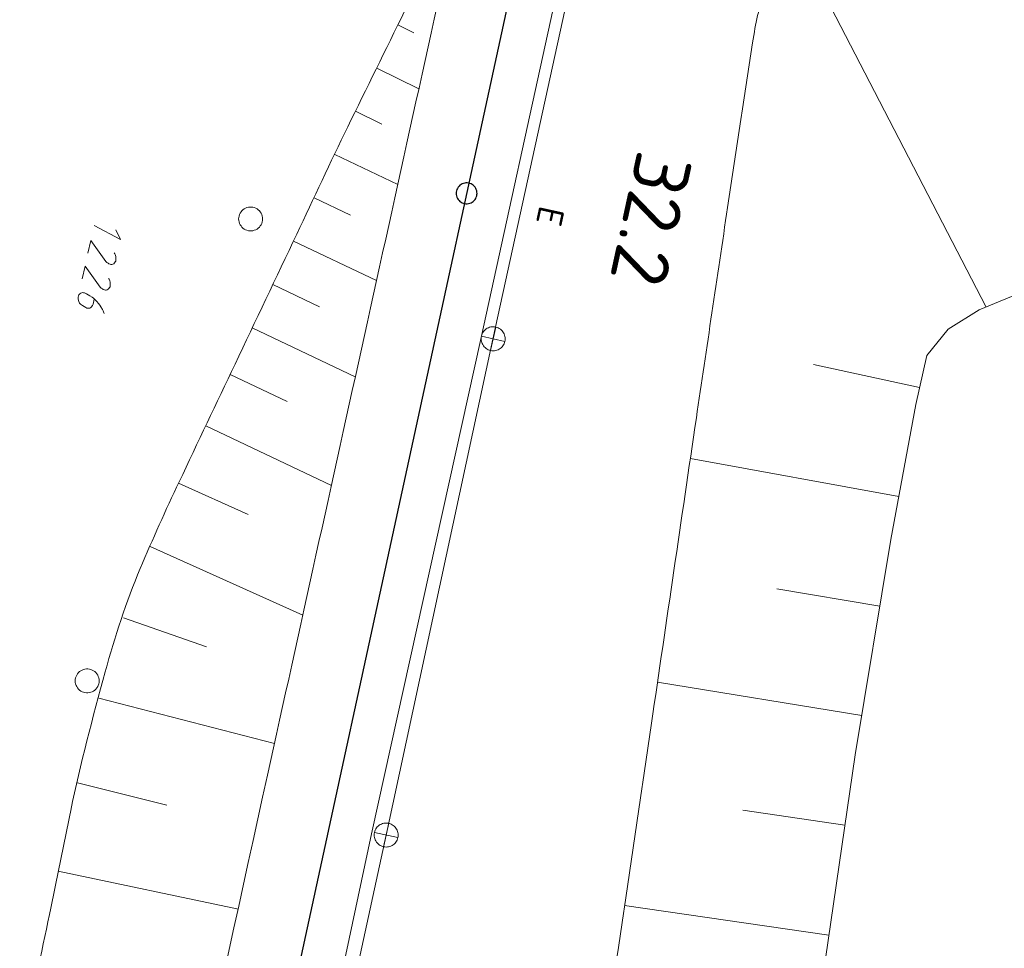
# Model space of a CAD drawing. Header units: metres. Extents: x 3425540 to 3446143, y 5432760 to 5444637.
# Tile 56 of 256: x 3435716 to 3435777, y 5439018 to 5439076. Entities that reach past the tile are written whole.
import ezdxf
from ezdxf.enums import TextEntityAlignment as Align

# ---------------------------------------------------------------- set-up
doc = ezdxf.new("R2010")
doc.units = ezdxf.units.M
for name, color, linetype, lineweight in [('B_Bestand', 9, 'Continuous', 18), ('B_Böschung', 9, 'Continuous', 18), ('B_Flurgrenzen', 9, 'Continuous', 18), ('B_Gleisachse', 9, 'Continuous', 25), ('B_Kilometrierung', 9, 'Continuous', 25), ('Bestand_Neu_Strecke 3433', 9, 'Continuous', 18)]:
    doc.layers.add(name, color=color, linetype=linetype, lineweight=lineweight)
doc.styles.get("Standard").update_dxf_attribs({"font": 'isocpeur.ttf'})

msp = doc.modelspace()

# ---------------------------------------------------------------- linework, layer by layer
at = {"layer": 'B_Bestand'}
for p, q in [((3435745.435, 5439056.232), (3435752.274, 5439087.47)), ((3435745.613, 5439056.983), (3435745.29, 5439055.518)), ((3435738.766, 5439025.254), (3435745.435, 5439056.232)), ((3435744.719, 5439056.413), (3435746.184, 5439056.089)), ((3435738.928, 5439025.986), (3435738.605, 5439024.521)), ((3435731.914, 5438993.892), (3435738.766, 5439025.254)), ((3435738.034, 5439025.416), (3435739.499, 5439025.092))]:
    msp.add_line(p, q, dxfattribs=at)
for points in [[(3435745.29, 5439055.518), (3435745.367, 5439055.506), (3435745.445, 5439055.501), (3435745.524, 5439055.504), (3435745.601, 5439055.516), (3435745.677, 5439055.536), (3435745.751, 5439055.563), (3435745.821, 5439055.598), (3435745.887, 5439055.641), (3435745.949, 5439055.69), (3435746.005, 5439055.745), (3435746.054, 5439055.805), (3435746.098, 5439055.871), (3435746.134, 5439055.94), (3435746.163, 5439056.013), (3435746.184, 5439056.089), (3435746.197, 5439056.167), (3435746.201, 5439056.245), (3435746.198, 5439056.323), (3435746.186, 5439056.401), (3435746.167, 5439056.477), (3435746.139, 5439056.55), (3435746.104, 5439056.621), (3435746.062, 5439056.687), (3435746.013, 5439056.748), (3435745.958, 5439056.804), (3435745.897, 5439056.854), (3435745.832, 5439056.897), (3435745.762, 5439056.934), (3435745.689, 5439056.962), (3435745.613, 5439056.983), (3435745.536, 5439056.996), (3435745.457, 5439057.001), (3435745.379, 5439056.997), (3435745.301, 5439056.986), (3435745.225, 5439056.966), (3435745.152, 5439056.938), (3435745.082, 5439056.903), (3435745.016, 5439056.861), (3435744.954, 5439056.812), (3435744.898, 5439056.757), (3435744.848, 5439056.697), (3435744.805, 5439056.631), (3435744.769, 5439056.561), (3435744.74, 5439056.489), (3435744.719, 5439056.413), (3435744.706, 5439056.335), (3435744.701, 5439056.257), (3435744.705, 5439056.179), (3435744.717, 5439056.101), (3435744.736, 5439056.025), (3435744.764, 5439055.951), (3435744.799, 5439055.881), (3435744.841, 5439055.815), (3435744.89, 5439055.754), (3435744.945, 5439055.698), (3435745.006, 5439055.648), (3435745.071, 5439055.604), (3435745.141, 5439055.568), (3435745.214, 5439055.54), (3435745.289, 5439055.519)], [(3435738.605, 5439024.521), (3435738.682, 5439024.509), (3435738.76, 5439024.504), (3435738.839, 5439024.507), (3435738.916, 5439024.519), (3435738.992, 5439024.539), (3435739.066, 5439024.566), (3435739.136, 5439024.601), (3435739.202, 5439024.644), (3435739.264, 5439024.693), (3435739.32, 5439024.748), (3435739.369, 5439024.808), (3435739.413, 5439024.874), (3435739.449, 5439024.943), (3435739.478, 5439025.016), (3435739.499, 5439025.092), (3435739.512, 5439025.17), (3435739.516, 5439025.248), (3435739.513, 5439025.326), (3435739.501, 5439025.404), (3435739.482, 5439025.48), (3435739.454, 5439025.553), (3435739.419, 5439025.624), (3435739.377, 5439025.69), (3435739.328, 5439025.751), (3435739.273, 5439025.807), (3435739.212, 5439025.857), (3435739.147, 5439025.9), (3435739.077, 5439025.937), (3435739.004, 5439025.965), (3435738.928, 5439025.986), (3435738.851, 5439025.999), (3435738.772, 5439026.004), (3435738.694, 5439026), (3435738.616, 5439025.989), (3435738.54, 5439025.969), (3435738.467, 5439025.941), (3435738.397, 5439025.906), (3435738.331, 5439025.864), (3435738.269, 5439025.815), (3435738.213, 5439025.76), (3435738.163, 5439025.7), (3435738.12, 5439025.634), (3435738.084, 5439025.564), (3435738.055, 5439025.492), (3435738.034, 5439025.416), (3435738.021, 5439025.338), (3435738.016, 5439025.26), (3435738.02, 5439025.182), (3435738.032, 5439025.104), (3435738.051, 5439025.028), (3435738.079, 5439024.954), (3435738.114, 5439024.884), (3435738.156, 5439024.818), (3435738.205, 5439024.757), (3435738.26, 5439024.701), (3435738.321, 5439024.651), (3435738.386, 5439024.607), (3435738.456, 5439024.571), (3435738.529, 5439024.543), (3435738.604, 5439024.522)]]:
    msp.add_lwpolyline(points, dxfattribs=at)
at = {"layer": 'B_Böschung'}
for p, q in [((3435776.245, 5439058.232), (3435764.745, 5439080.451)), ((3435739.498, 5439075.852), (3435740.485, 5439075.367)), ((3435738.174, 5439073.16), (3435740.807, 5439071.865)), ((3435736.851, 5439070.468), (3435738.496, 5439069.659)), ((3435735.55, 5439067.764), (3435739.489, 5439065.887)), ((3435734.263, 5439065.054), (3435736.545, 5439063.97)), ((3435732.976, 5439062.345), (3435738.164, 5439059.88)), ((3435731.688, 5439059.635), (3435734.595, 5439058.254)), ((3435730.401, 5439056.925), (3435736.838, 5439053.867)), ((3435772.084, 5439053.199), (3435765.466, 5439054.644)), ((3435729.021, 5439054.019), (3435732.574, 5439052.332)), ((3435727.498, 5439050.815), (3435735.343, 5439047.089)), ((3435770.784, 5439046.389), (3435757.767, 5439048.773)), ((3435725.802, 5439047.239), (3435730.156, 5439045.274)), ((3435724.021, 5439043.271), (3435733.557, 5439038.989)), ((3435769.602, 5439039.558), (3435763.163, 5439040.621)), ((3435722.362, 5439038.816), (3435727.541, 5439037.008)), ((3435768.471, 5439032.718), (3435755.714, 5439034.803)), ((3435720.812, 5439033.8), (3435731.787, 5439030.962)), ((3435719.498, 5439028.516), (3435725.072, 5439027.123)), ((3435767.422, 5439025.865), (3435761.046, 5439026.797)), ((3435718.287, 5439022.995), (3435729.54, 5439020.629)), ((3435766.419, 5439019.006), (3435753.653, 5439020.857))]:
    msp.add_line(p, q, dxfattribs=at)
msp.add_lwpolyline([(3435765.699, 5439014.079), (3435768.064, 5439030.256), (3435770.288, 5439043.708), (3435771.849, 5439052.141), (3435772.531, 5439055.206), (3435773.858, 5439056.852), (3435775.808, 5439058.051), (3435781.512, 5439060.409), (3435786.864, 5439062.453), (3435795.338, 5439065.33), (3435806.032, 5439068.1), (3435811.071, 5439069.054), (3435816.01, 5439070.08)], dxfattribs=at)
for points, knots in [([(3435743.468, 5439083.929), (3435741.101, 5439079.115), (3435738.735, 5439074.301), (3435736.368, 5439069.486), (3435735.276, 5439067.266), (3435734.245, 5439065.016), (3435733.183, 5439062.781), (3435731.897, 5439060.074), (3435730.611, 5439057.367), (3435729.325, 5439054.66), (3435728.163, 5439052.214), (3435727.001, 5439049.768), (3435725.839, 5439047.321), (3435724.989, 5439045.532), (3435724.182, 5439043.727), (3435723.406, 5439041.9), (3435722.517, 5439039.808), (3435721.826, 5439037.643), (3435721.223, 5439035.452), (3435720.432, 5439032.581), (3435719.672, 5439029.708), (3435719.07, 5439026.796), (3435718.621, 5439024.627), (3435718.179, 5439022.457), (3435717.73, 5439020.288), (3435717.226, 5439017.854), (3435716.733, 5439015.417), (3435716.211, 5439012.986), (3435715.44, 5439009.395), (3435714.452, 5439005.854), (3435713.513, 5439002.303), (3435712.42, 5438998.168), (3435711.322, 5438994.033), (3435710.23, 5438989.897), (3435708, 5438981.452), (3435705.773, 5438973.005), (3435703.549, 5438964.558), (3435702.382, 5438960.126), (3435701.25, 5438955.685), (3435700.117, 5438951.243), (3435699.3, 5438948.043), (3435698.494, 5438944.839), (3435697.794, 5438941.61), (3435696.831, 5438937.173), (3435695.921, 5438932.726), (3435695.008, 5438928.278), (3435693.182, 5438919.383), (3435691.514, 5438910.454), (3435689.574, 5438901.583), (3435688.604, 5438897.148), (3435687.633, 5438892.712), (3435686.663, 5438888.276), (3435685.693, 5438883.841), (3435684.722, 5438879.406), (3435683.752, 5438874.97), (3435682.782, 5438870.535), (3435681.811, 5438866.099), (3435680.841, 5438861.663), (3435678.9, 5438852.792), (3435676.96, 5438843.921), (3435675.019, 5438835.049), (3435673.217, 5438826.813), (3435671.377, 5438818.585), (3435669.553, 5438810.353), (3435667.878, 5438802.797), (3435666.204, 5438795.24), (3435664.529, 5438787.683), (3435662.972, 5438780.659), (3435661.416, 5438773.634), (3435659.859, 5438766.609), (3435658.442, 5438760.215), (3435656.984, 5438753.83), (3435655.536, 5438747.442), (3435654.842, 5438744.38), (3435654.112, 5438741.326), (3435653.34, 5438738.281), (3435652.568, 5438735.237), (3435651.704, 5438732.217), (3435650.754, 5438729.224), (3435649.804, 5438726.231), (3435648.851, 5438723.239), (3435647.892, 5438720.249), (3435646.933, 5438717.259), (3435645.978, 5438714.267), (3435645.012, 5438711.279), (3435644.046, 5438708.291), (3435643.061, 5438705.31), (3435642.079, 5438702.327), (3435641.097, 5438699.344), (3435640.107, 5438696.364), (3435639.114, 5438693.385), (3435637.995, 5438690.029), (3435636.844, 5438686.684), (3435635.686, 5438683.341), (3435633.687, 5438677.574), (3435631.635, 5438671.826), (3435629.486, 5438666.112), (3435627.001, 5438659.506), (3435624.47, 5438652.92), (3435621.876, 5438646.357), (3435619.052, 5438639.214), (3435616.231, 5438632.069), (3435613.396, 5438624.93), (3435610.317, 5438617.175), (3435607.237, 5438609.42), (3435604.158, 5438601.665), (3435601.207, 5438594.235), (3435598.256, 5438586.804), (3435595.305, 5438579.374), (3435590.56, 5438567.429), (3435585.653, 5438555.542), (3435580.328, 5438543.842), (3435576.421, 5438535.259), (3435572.479, 5438526.693), (3435568.523, 5438518.133), (3435564.208, 5438508.796), (3435559.883, 5438499.464), (3435555.577, 5438490.123), (3435553.397, 5438485.394), (3435551.217, 5438480.665), (3435549.037, 5438475.935), (3435547.19, 5438471.927), (3435545.342, 5438467.919), (3435543.495, 5438463.91)], [0, 0, 0, 0, 0.024605, 0.024605, 0.024605, 0.035954, 0.035954, 0.035954, 0.0497, 0.0497, 0.0497, 0.062121, 0.062121, 0.062121, 0.071206, 0.071206, 0.071206, 0.081613, 0.081613, 0.081613, 0.09525, 0.09525, 0.09525, 0.105409, 0.105409, 0.105409, 0.116812, 0.116812, 0.116812, 0.133657, 0.133657, 0.133657, 0.153277, 0.153277, 0.153277, 0.193341, 0.193341, 0.193341, 0.214363, 0.214363, 0.214363, 0.229513, 0.229513, 0.229513, 0.250336, 0.250336, 0.250336, 0.291985, 0.291985, 0.291985, 0.312811, 0.312811, 0.312811, 0.333635, 0.333635, 0.333635, 0.354461, 0.354461, 0.354461, 0.396112, 0.396112, 0.396112, 0.434782, 0.434782, 0.434782, 0.470282, 0.470282, 0.470282, 0.503283, 0.503283, 0.503283, 0.533323, 0.533323, 0.533323, 0.547725, 0.547725, 0.547725, 0.562126, 0.562126, 0.562126, 0.576528, 0.576528, 0.576528, 0.590931, 0.590931, 0.590931, 0.605334, 0.605334, 0.605334, 0.619737, 0.619737, 0.619737, 0.635962, 0.635962, 0.635962, 0.663956, 0.663956, 0.663956, 0.696322, 0.696322, 0.696322, 0.731553, 0.731553, 0.731553, 0.769824, 0.769824, 0.769824, 0.806493, 0.806493, 0.806493, 0.865445, 0.865445, 0.865445, 0.908696, 0.908696, 0.908696, 0.955872, 0.955872, 0.955872, 0.979757, 0.979757, 0.979757, 1, 1, 1, 1]), ([(3435743.468, 5439083.929), (3435739.429, 5439065.616), (3435735.391, 5439047.302), (3435731.352, 5439028.988), (3435724.948, 5438999.95), (3435718.835, 5438970.849), (3435712.509, 5438941.793), (3435707.821, 5438920.261), (3435703.048, 5438898.748), (3435698.287, 5438877.231), (3435695.163, 5438863.114), (3435691.982, 5438849.011), (3435688.674, 5438834.934), (3435686.511, 5438825.733), (3435684.17, 5438816.576), (3435681.721, 5438807.447), (3435679.28, 5438798.348), (3435676.835, 5438789.249), (3435674.371, 5438780.156), (3435671.853, 5438770.864), (3435669.333, 5438761.571), (3435666.814, 5438752.279), (3435665.233, 5438746.448), (3435663.647, 5438740.618), (3435662.053, 5438734.79), (3435659.915, 5438726.974), (3435657.53, 5438719.225), (3435655.003, 5438711.525), (3435653.06, 5438705.606), (3435651.108, 5438699.69), (3435649.141, 5438693.778), (3435646.859, 5438686.921), (3435644.577, 5438680.064), (3435642.293, 5438673.208), (3435639.332, 5438664.321), (3435636.36, 5438655.437), (3435633.378, 5438646.556), (3435630.377, 5438637.621), (3435627.198, 5438628.748), (3435623.977, 5438619.889), (3435620.336, 5438609.876), (3435616.623, 5438599.89), (3435612.809, 5438589.942), (3435609.917, 5438582.401), (3435607.004, 5438574.87), (3435604.038, 5438567.358), (3435601.543, 5438561.039), (3435599.041, 5438554.723), (3435596.5, 5438548.423), (3435592.659, 5438538.901), (3435588.807, 5438529.384), (3435584.911, 5438519.884), (3435582.567, 5438514.17), (3435580.216, 5438508.46), (3435577.867, 5438502.748), (3435575.424, 5438496.81), (3435572.968, 5438490.879), (3435570.517, 5438484.944), (3435568.79, 5438480.763), (3435567.368, 5438476.431), (3435565.052, 5438472.52), (3435562.888, 5438468.867), (3435560.366, 5438465.483), (3435557.965, 5438462.004), (3435557.166, 5438460.846), (3435556.367, 5438459.688), (3435555.568, 5438458.53)], [0, 0, 0, 0, 0.085859, 0.085859, 0.085859, 0.221997, 0.221997, 0.221997, 0.322886, 0.322886, 0.322886, 0.389081, 0.389081, 0.389081, 0.43235, 0.43235, 0.43235, 0.475482, 0.475482, 0.475482, 0.51956, 0.51956, 0.51956, 0.547221, 0.547221, 0.547221, 0.58432, 0.58432, 0.58432, 0.612842, 0.612842, 0.612842, 0.645928, 0.645928, 0.645928, 0.688816, 0.688816, 0.688816, 0.731967, 0.731967, 0.731967, 0.780743, 0.780743, 0.780743, 0.817716, 0.817716, 0.817716, 0.848818, 0.848818, 0.848818, 0.895824, 0.895824, 0.895824, 0.924099, 0.924099, 0.924099, 0.953493, 0.953493, 0.953493, 0.974206, 0.974206, 0.974206, 0.993559, 0.993559, 0.993559, 1, 1, 1, 1]), ([(3435567.184, 5438452.924), (3435572.866, 5438466.299), (3435578.548, 5438479.674), (3435584.23, 5438493.048), (3435589.675, 5438505.865), (3435595.119, 5438518.682), (3435600.564, 5438531.499), (3435604.264, 5438540.209), (3435607.983, 5438548.912), (3435611.423, 5438557.73), (3435617.405, 5438573.064), (3435623.07, 5438588.513), (3435628.776, 5438603.948), (3435632.317, 5438613.527), (3435635.852, 5438623.107), (3435639.38, 5438632.69), (3435641.662, 5438638.89), (3435643.947, 5438645.087), (3435646.159, 5438651.312), (3435651.155, 5438665.374), (3435655.725, 5438679.58), (3435660.32, 5438693.776), (3435662.177, 5438699.514), (3435663.985, 5438705.268), (3435665.856, 5438711.002), (3435668.332, 5438718.592), (3435670.808, 5438726.183), (3435673.331, 5438733.757), (3435675.4, 5438739.97), (3435677.472, 5438746.183), (3435679.555, 5438752.391), (3435680.86, 5438756.281), (3435682.165, 5438760.171), (3435683.47, 5438764.061), (3435684.288, 5438766.499), (3435685.106, 5438768.936), (3435685.924, 5438771.373), (3435686.471, 5438773.002), (3435687.127, 5438774.588), (3435687.789, 5438776.179), (3435688.296, 5438777.4), (3435688.907, 5438778.565), (3435689.676, 5438779.654), (3435690.395, 5438780.672), (3435691.211, 5438781.579), (3435692.079, 5438782.459), (3435692.931, 5438783.324), (3435693.797, 5438784.162), (3435694.702, 5438784.965), (3435695.783, 5438785.925), (3435696.997, 5438786.715), (3435698.086, 5438787.672), (3435699.237, 5438788.684), (3435700.268, 5438789.796), (3435701.233, 5438791.001), (3435701.988, 5438791.944), (3435702.663, 5438792.925), (3435703.184, 5438794.007), (3435704.036, 5438795.775), (3435704.802, 5438797.559), (3435705.497, 5438799.386), (3435706.825, 5438802.877), (3435708.187, 5438806.345), (3435709.306, 5438809.906), (3435710.709, 5438814.373), (3435712.021, 5438818.859), (3435713.239, 5438823.376), (3435715.223, 5438830.737), (3435717.214, 5438838.091), (3435719.041, 5438845.491), (3435722.899, 5438861.114), (3435726.691, 5438876.749), (3435730.335, 5438892.422), (3435732.3, 5438900.874), (3435734.245, 5438909.329), (3435736.139, 5438917.796), (3435737.085, 5438922.025), (3435738.003, 5438926.259), (3435738.919, 5438930.494), (3435739.788, 5438934.513), (3435740.635, 5438938.535), (3435741.427, 5438942.57), (3435742.55, 5438948.294), (3435743.533, 5438954.043), (3435744.445, 5438959.803), (3435745.638, 5438967.341), (3435746.826, 5438974.879), (3435747.949, 5438982.427), (3435750.418, 5438999.03), (3435752.892, 5439015.632), (3435755.337, 5439032.238), (3435756.272, 5439038.593), (3435757.203, 5439044.949), (3435758.139, 5439051.303), (3435758.785, 5439055.686), (3435759.439, 5439060.068), (3435760.09, 5439064.45), (3435760.633, 5439068.108), (3435761.199, 5439071.762), (3435761.761, 5439075.418), (3435761.931, 5439076.523), (3435762.233, 5439077.567), (3435762.86, 5439078.586), (3435763.708, 5439079.965), (3435765.016, 5439080.829), (3435766.496, 5439081.293), (3435767.599, 5439081.639), (3435768.697, 5439081.849), (3435769.823, 5439081.873), (3435771.92, 5439081.919), (3435774.017, 5439081.982), (3435776.113, 5439081.929), (3435778.67, 5439081.864), (3435781.227, 5439081.801), (3435783.784, 5439081.715), (3435785.537, 5439081.656), (3435787.289, 5439081.567), (3435789.042, 5439081.505), (3435791.839, 5439081.406), (3435794.643, 5439081.327), (3435797.438, 5439081.498), (3435800.439, 5439081.682), (3435803.428, 5439081.999), (3435806.413, 5439082.341), (3435809.44, 5439082.689), (3435812.467, 5439083.036), (3435815.494, 5439083.383)], [0, 0, 0, 0, 0.061057, 0.061057, 0.061057, 0.119567, 0.119567, 0.119567, 0.159329, 0.159329, 0.159329, 0.228472, 0.228472, 0.228472, 0.271379, 0.271379, 0.271379, 0.299135, 0.299135, 0.299135, 0.361828, 0.361828, 0.361828, 0.38717, 0.38717, 0.38717, 0.420715, 0.420715, 0.420715, 0.44823, 0.44823, 0.44823, 0.46547, 0.46547, 0.46547, 0.476272, 0.476272, 0.476272, 0.483492, 0.483492, 0.483492, 0.48903, 0.48903, 0.48903, 0.494203, 0.494203, 0.494203, 0.499284, 0.499284, 0.499284, 0.505354, 0.505354, 0.505354, 0.51177, 0.51177, 0.51177, 0.516789, 0.516789, 0.516789, 0.524989, 0.524989, 0.524989, 0.540659, 0.540659, 0.540659, 0.560312, 0.560312, 0.560312, 0.592334, 0.592334, 0.592334, 0.65994, 0.65994, 0.65994, 0.696396, 0.696396, 0.696396, 0.714601, 0.714601, 0.714601, 0.731875, 0.731875, 0.731875, 0.756379, 0.756379, 0.756379, 0.788443, 0.788443, 0.788443, 0.858969, 0.858969, 0.858969, 0.885957, 0.885957, 0.885957, 0.904572, 0.904572, 0.904572, 0.920111, 0.920111, 0.920111, 0.924807, 0.924807, 0.924807, 0.931156, 0.931156, 0.931156, 0.935886, 0.935886, 0.935886, 0.944696, 0.944696, 0.944696, 0.955444, 0.955444, 0.955444, 0.962814, 0.962814, 0.962814, 0.974573, 0.974573, 0.974573, 0.987198, 0.987198, 0.987198, 1, 1, 1, 1])]:
    msp.add_open_spline(points, degree=3, knots=knots, dxfattribs=at)
at = {"layer": 'B_Flurgrenzen'}
for points in [[(3435731.052, 5439063.731), (3435731.046, 5439063.825), (3435731.028, 5439063.914), (3435730.999, 5439064.009), (3435730.958, 5439064.091), (3435730.904, 5439064.168), (3435730.845, 5439064.245), (3435730.78, 5439064.31), (3435730.704, 5439064.363), (3435730.621, 5439064.41), (3435730.532, 5439064.44), (3435730.444, 5439064.463), (3435730.349, 5439064.475), (3435730.255, 5439064.475), (3435730.16, 5439064.463), (3435730.072, 5439064.44), (3435729.983, 5439064.41), (3435729.9, 5439064.363), (3435729.824, 5439064.31), (3435729.759, 5439064.245), (3435729.7, 5439064.168), (3435729.646, 5439064.091), (3435729.605, 5439064.009), (3435729.576, 5439063.914), (3435729.558, 5439063.825), (3435729.552, 5439063.731), (3435729.558, 5439063.637), (3435729.576, 5439063.548), (3435729.605, 5439063.453), (3435729.646, 5439063.371), (3435729.7, 5439063.294), (3435729.759, 5439063.217), (3435729.824, 5439063.152), (3435729.9, 5439063.099), (3435729.983, 5439063.052), (3435730.072, 5439063.022), (3435730.16, 5439062.999), (3435730.255, 5439062.987), (3435730.349, 5439062.987), (3435730.444, 5439062.999), (3435730.532, 5439063.022), (3435730.621, 5439063.052), (3435730.704, 5439063.099), (3435730.78, 5439063.152), (3435730.845, 5439063.217), (3435730.904, 5439063.294), (3435730.958, 5439063.371), (3435730.999, 5439063.453), (3435731.028, 5439063.548), (3435731.046, 5439063.637), (3435731.052, 5439063.731)], [(3435721.882, 5439063.044), (3435722.17, 5439062.443), (3435720.52, 5439063.316)], [(3435721.784, 5439061.614), (3435721.816, 5439061.564), (3435721.853, 5439061.468), (3435721.876, 5439061.376), (3435721.886, 5439061.287), (3435721.887, 5439061.229), (3435721.883, 5439061.143), (3435721.874, 5439061.101), (3435721.848, 5439061.049), (3435721.805, 5439060.986), (3435721.751, 5439060.939), (3435721.7, 5439060.907), (3435721.639, 5439060.892), (3435721.58, 5439060.89), (3435721.525, 5439060.902), (3435721.445, 5439060.935), (3435721.393, 5439060.961), (3435721.33, 5439061.004), (3435721.259, 5439061.077), (3435720.315, 5439062.389), (3435720.141, 5439061.6)], [(3435721.431, 5439060.016), (3435721.463, 5439059.965), (3435721.5, 5439059.87), (3435721.523, 5439059.778), (3435721.532, 5439059.689), (3435721.534, 5439059.63), (3435721.529, 5439059.544), (3435721.52, 5439059.503), (3435721.494, 5439059.45), (3435721.451, 5439059.387), (3435721.397, 5439059.341), (3435721.347, 5439059.309), (3435721.285, 5439059.293), (3435721.227, 5439059.292), (3435721.172, 5439059.304), (3435721.092, 5439059.336), (3435721.039, 5439059.362), (3435720.976, 5439059.405), (3435720.905, 5439059.479), (3435719.962, 5439060.791), (3435719.787, 5439060.002)], [(3435720.537, 5439058.733), (3435720.464, 5439058.401), (3435720.435, 5439058.335), (3435720.412, 5439058.296), (3435720.372, 5439058.247), (3435720.318, 5439058.201), (3435720.267, 5439058.168), (3435720.206, 5439058.153), (3435720.134, 5439058.154), (3435720.064, 5439058.17), (3435719.998, 5439058.199), (3435719.792, 5439058.317), (3435719.729, 5439058.36), (3435719.669, 5439058.417), (3435719.623, 5439058.471), (3435719.572, 5439058.569), (3435719.546, 5439058.647), (3435719.526, 5439058.753), (3435719.53, 5439058.839), (3435719.549, 5439058.922), (3435719.578, 5439058.989), (3435719.638, 5439059.062), (3435719.705, 5439059.106), (3435719.797, 5439059.129), (3435719.87, 5439059.127), (3435719.925, 5439059.115), (3435720.057, 5439059.057), (3435720.263, 5439058.939), (3435720.403, 5439058.85), (3435720.477, 5439058.79), (3435720.597, 5439058.676), (3435720.693, 5439058.582), (3435720.796, 5439058.458), (3435720.874, 5439058.354), (3435720.95, 5439058.235), (3435721.044, 5439058.069), (3435721.084, 5439057.988), (3435721.113, 5439057.923), (3435721.15, 5439057.828)], [(3435720.842, 5439034.881), (3435720.836, 5439034.975), (3435720.818, 5439035.064), (3435720.789, 5439035.159), (3435720.748, 5439035.241), (3435720.694, 5439035.318), (3435720.635, 5439035.395), (3435720.57, 5439035.46), (3435720.494, 5439035.513), (3435720.411, 5439035.56), (3435720.322, 5439035.59), (3435720.234, 5439035.613), (3435720.139, 5439035.625), (3435720.045, 5439035.625), (3435719.95, 5439035.613), (3435719.862, 5439035.59), (3435719.773, 5439035.56), (3435719.69, 5439035.513), (3435719.614, 5439035.46), (3435719.549, 5439035.395), (3435719.49, 5439035.318), (3435719.436, 5439035.241), (3435719.395, 5439035.159), (3435719.366, 5439035.064), (3435719.348, 5439034.975), (3435719.342, 5439034.881), (3435719.348, 5439034.787), (3435719.366, 5439034.698), (3435719.395, 5439034.603), (3435719.436, 5439034.521), (3435719.49, 5439034.444), (3435719.549, 5439034.367), (3435719.614, 5439034.302), (3435719.69, 5439034.249), (3435719.773, 5439034.202), (3435719.862, 5439034.172), (3435719.95, 5439034.149), (3435720.045, 5439034.137), (3435720.139, 5439034.137), (3435720.234, 5439034.149), (3435720.322, 5439034.172), (3435720.411, 5439034.202), (3435720.494, 5439034.249), (3435720.57, 5439034.302), (3435720.635, 5439034.367), (3435720.694, 5439034.444), (3435720.748, 5439034.521), (3435720.789, 5439034.603), (3435720.818, 5439034.698), (3435720.836, 5439034.787), (3435720.842, 5439034.881)]]:
    msp.add_lwpolyline(points, dxfattribs=at)
at = {"layer": 'B_Gleisachse'}
msp.add_line((3435760.804, 5439143.623), (3435715.941, 5438937.143), dxfattribs=at)
at = {"layer": 'B_Kilometrierung'}
msp.add_lwpolyline([(3435744.442, 5439065.332), (3435744.437, 5439065.414), (3435744.422, 5439065.496), (3435744.396, 5439065.573), (3435744.36, 5439065.644), (3435744.319, 5439065.716), (3435744.268, 5439065.777), (3435744.207, 5439065.834), (3435744.14, 5439065.88), (3435744.068, 5439065.921), (3435743.992, 5439065.951), (3435743.915, 5439065.972), (3435743.833, 5439065.982), (3435743.751, 5439065.982), (3435743.669, 5439065.972), (3435743.592, 5439065.951), (3435743.516, 5439065.921), (3435743.444, 5439065.88), (3435743.377, 5439065.834), (3435743.316, 5439065.777), (3435743.265, 5439065.716), (3435743.224, 5439065.644), (3435743.188, 5439065.573), (3435743.162, 5439065.496), (3435743.147, 5439065.414), (3435743.142, 5439065.332), (3435743.147, 5439065.25), (3435743.162, 5439065.168), (3435743.188, 5439065.091), (3435743.224, 5439065.02), (3435743.265, 5439064.948), (3435743.316, 5439064.887), (3435743.377, 5439064.83), (3435743.444, 5439064.784), (3435743.516, 5439064.743), (3435743.592, 5439064.713), (3435743.669, 5439064.692), (3435743.751, 5439064.682), (3435743.833, 5439064.682), (3435743.915, 5439064.692), (3435743.992, 5439064.713), (3435744.068, 5439064.743), (3435744.14, 5439064.784), (3435744.207, 5439064.83), (3435744.268, 5439064.887), (3435744.319, 5439064.948), (3435744.36, 5439065.02), (3435744.396, 5439065.091), (3435744.422, 5439065.168), (3435744.437, 5439065.25), (3435744.442, 5439065.332)], dxfattribs=at)
at = {"layer": 'Bestand_Neu_Strecke 3433'}
for p, q in [((3435751.548, 5439087.674), (3435744.706, 5439056.335)), ((3435744.706, 5439056.335), (3435737.853, 5439025.333)), ((3435737.853, 5439025.333), (3435731.211, 5438994.165))]:
    msp.add_line(p, q, dxfattribs=at)

# ---------------------------------------------------------------- texts
at = {"layer": 'B_Bestand'}
msp.add_text('E', height=1.6, rotation=257.65096, dxfattribs=at).set_placement((3435748.231, 5439064.07), align=Align.CENTER)
at = {"layer": 'B_Kilometrierung'}
msp.add_text('32.2', height=3.499, rotation=257.74097, dxfattribs=at).set_placement((3435755.321, 5439063.719), align=Align.MIDDLE)

doc.saveas('drawing.dxf')
